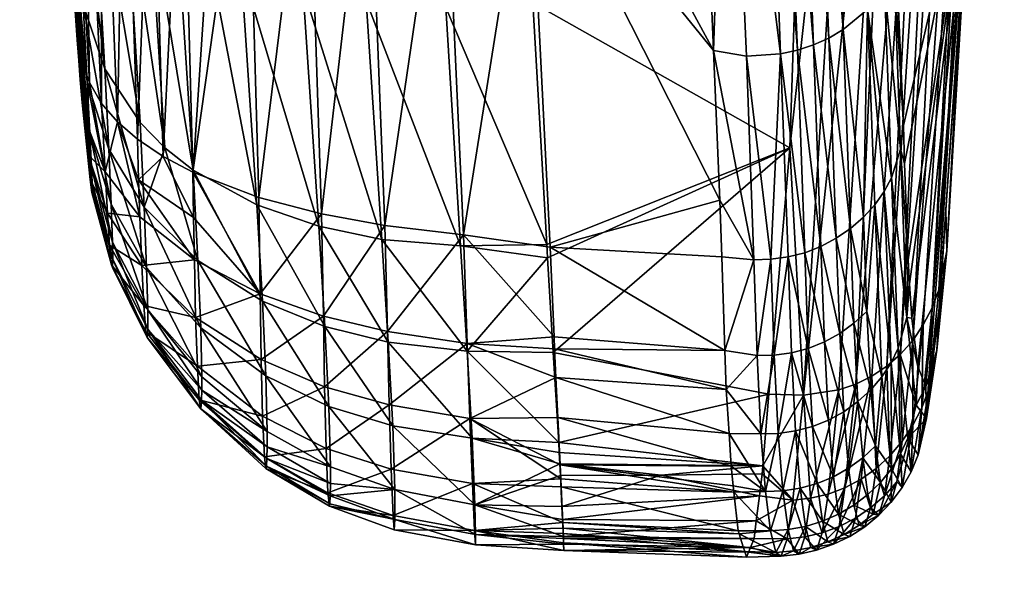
# Model space of a CAD drawing. Extents: x -0.023 to 0.08, y -0.163 to 0.042.
# Tile 21 of 41: x 0.072 to 0.08, y -0.052 to -0.047. Entities that reach past the tile are written whole.
import ezdxf

# ---------------------------------------------------------------- set-up
doc = ezdxf.new("R2010")
doc.units = 0
doc.layers.add('mesh', color=7, linetype='CONTINUOUS')

msp = doc.modelspace()

# ---------------------------------------------------------------- meshes
at = {"layer": 'mesh'}
mesh = msp.add_polyface(dxfattribs=at)
corners = [(0.072859, -0.0498906, 0.1241929), (0.0725632, -0.0492921, 0.1241322), (0.0728476, -0.0498395, 0.125016), (0.0728303, -0.0496159, 0.1259673), (0.0732888, -0.0501365, 0.1262733), (0.008061, -0.03, 0.247261), (0.008061, -0.1136688, 0.247261), (0.0057, -0.03, 0.2490727), (0.0098727, -0.1136688, 0.2449), (0.0098727, -0.03, 0.2449), (0.0110116, -0.1136688, 0.2421505), (0.0110116, -0.03, 0.2421505), (0.0114, -0.1136688, 0.2392), (0.0114, -0.03, 0.2392), (0.0110116, -0.1136688, 0.2362495), (0.0110116, -0.03, 0.2362495), (0.0098727, -0.1136688, 0.2335), (0.0098727, -0.03, 0.2335), (0.008061, -0.1136688, 0.231139), (0.008061, -0.03, 0.231139), (0.0057, -0.1136688, 0.2293273), (0.0057, -0.03, 0.2293273), (0.008061, -0.1174785, 0.2308057), (0.0057, -0.1171639, 0.2290215), (0.0098727, -0.1178884, 0.2331308), (0.0110116, -0.1183659, 0.2358385), (0.0114, -0.1188782, 0.2387442), (0.0110116, -0.1193906, 0.2416499), (0.0098727, -0.119868, 0.2443576), (0.008061, -0.120278, 0.2466828), (0.0057, -0.1136688, 0.2490727), (0.0057, -0.1205926, 0.2484669), (0.008061, -0.1211724, 0.2298159), (0.0057, -0.1205527, 0.2281135)]
mesh.append_faces([[corners[k] for k in face] for face in [(0, 1, 2, 2), (3, 4, 2, 2), (5, 6, 7, 7), (5, 8, 6, 6), (9, 8, 5, 5), (9, 10, 8, 8), (11, 10, 9, 9), (11, 12, 10, 10), (13, 12, 11, 11), (13, 14, 12, 12), (15, 14, 13, 13), (15, 16, 14, 14), (17, 16, 15, 15), (17, 18, 16, 16), (19, 18, 17, 17), (19, 20, 18, 18), (21, 20, 19, 19), (22, 18, 23, 23), (22, 16, 18, 18), (24, 16, 22, 22), (24, 14, 16, 16), (25, 14, 24, 24), (25, 12, 14, 14), (26, 12, 25, 25), (26, 10, 12, 12), (27, 10, 26, 26), (27, 8, 10, 10), (28, 8, 27, 27), (28, 6, 8, 8), (29, 6, 28, 28), (29, 30, 6, 6), (31, 30, 29, 29), (22, 32, 24, 24), (23, 33, 22, 22)]])
mesh = msp.add_polyface(dxfattribs=at)
corners = [(0.0799199, -0.0455267, 0.1162636), (0.0792639, -0.0464103, 0.1304955), (0.0791287, -0.0431746, 0.1326163), (0.0801978, -0.0387279, 0.1044526), (0.079862, -0.046389, 0.1157641), (0.0800968, -0.0429485, 0.1086376), (0.0783617, -0.048266, 0.1161067), (0.0789269, -0.0431545, 0.1055807), (0.0785338, -0.0431103, 0.10552), (0.0782711, -0.0438061, 0.1336393), (0.0784263, -0.0474305, 0.1313626), (0.0781483, -0.043828, 0.1336666), (0.078421, -0.0437794, 0.1336059), (0.0785648, -0.0473851, 0.1313344), (0.0785409, -0.0437403, 0.1335485), (0.0786963, -0.0473255, 0.1312918), (0.0786646, -0.0437, 0.1334892), (0.0788186, -0.0472534, 0.1312365), (0.080121, -0.0421801, 0.1061854), (0.080061, -0.0425087, 0.1060431), (0.0797044, -0.0491481, 0.1207398), (0.0800092, -0.042651, 0.1059791), (0.0796372, -0.0494817, 0.1207194), (0.0785993, -0.0411486, 0.101492), (0.0784631, -0.0399661, 0.135418), (0.0783381, -0.0399875, 0.1355049), (0.078063, -0.0400174, 0.1356233), (0.0779176, -0.040025, 0.1356522), (0.0761605, -0.047024, 0.1136118), (0.0758176, -0.0411469, 0.1015843), (0.0760731, -0.0444178, 0.1329167), (0.0760387, -0.0437332, 0.1333172), (0.0775581, -0.0438301, 0.1336187), (0.0760175, -0.0433262, 0.1335487), (0.0758425, -0.0398533, 0.1352561), (0.0753147, -0.0436616, 0.1331293), (0.0754153, -0.0470644, 0.1136852), (0.0790269, -0.0470799, 0.1310963), (0.0788581, -0.0436001, 0.1333325), (0.0789541, -0.0435218, 0.1332047), (0.0778288, -0.0438413, 0.1336617), (0.0777092, -0.0474315, 0.131268), (0.0790975, -0.0433104, 0.1328496), (0.0795788, -0.049638, 0.1207077), (0.079943, -0.0427715, 0.1059228), (0.0791734, -0.0468807, 0.1309302), (0.0794136, -0.0499158, 0.1206822), (0.0797688, -0.042942, 0.1058335), (0.0789951, -0.0407076, 0.1339436), (0.0773347, -0.0399901, 0.135548), (0.0786766, -0.0399153, 0.1352026), (0.0745356, -0.0435828, 0.1329243)]
mesh.append_faces([[corners[k] for k in face] for face in [(0, 1, 2, 2), (3, 4, 0, 0), (3, 5, 4, 4), (6, 7, 8, 8), (9, 10, 11, 11), (12, 13, 9, 9), (14, 15, 12, 12), (16, 17, 14, 14), (18, 4, 5, 5), (19, 20, 18, 18), (21, 22, 19, 19), (7, 23, 8, 8), (14, 24, 16, 16), (12, 25, 14, 14), (9, 26, 12, 12), (11, 27, 9, 9), (28, 8, 29, 29), (30, 31, 32, 32), (32, 31, 33, 33), (34, 32, 33, 33), (31, 30, 35, 35), (36, 28, 29, 29), (35, 33, 31, 31), (37, 38, 39, 39), (40, 41, 32, 32), (1, 42, 2, 2), (43, 21, 44, 44), (45, 39, 42, 42), (46, 44, 47, 47), (42, 48, 2, 2), (49, 40, 32, 32), (50, 39, 38, 38), (24, 38, 16, 16), (51, 34, 35, 35)]])
mesh = msp.add_polyface(dxfattribs=at)
corners = [(0.0722978, -0.0475247, 0.127014), (0.0722418, -0.0470931, 0.1263239), (0.072231, -0.0469426, 0.1264637), (0.0721937, -0.0449668, 0.1159348), (0.0721118, -0.0443139, 0.1165442), (0.072165, -0.0452661, 0.1184532), (0.0723328, -0.0480366, 0.1264327), (0.0722596, -0.047341, 0.1260937), (0.0722733, -0.0475194, 0.125827), (0.0720521, -0.0439762, 0.1284242), (0.0721072, -0.0443507, 0.129288), (0.0722027, -0.0465308, 0.1267662), (0.0721913, -0.0444919, 0.1296351), (0.0723648, -0.047708, 0.1273129), (0.0723688, -0.0481374, 0.1224876), (0.0722644, -0.0470273, 0.1219837), (0.0722872, -0.0474311, 0.1227932), (0.0723106, -0.0470396, 0.1201193), (0.0722285, -0.0463917, 0.1207094), (0.0723179, -0.0446244, 0.1299672), (0.0720437, -0.0424231, 0.1306899), (0.0723462, -0.0477007, 0.1215221), (0.0722858, -0.0476826, 0.125583), (0.0723061, -0.0478516, 0.1242996), (0.0723012, -0.0476792, 0.1232905), (0.0723045, -0.0478925, 0.1249458), (0.0723028, -0.0478786, 0.1250546), (0.0722076, -0.0426335, 0.13107), (0.0724752, -0.0447389, 0.1302606), (0.0719331, -0.0419541, 0.1298647)]
mesh.append_faces([[corners[k] for k in face] for face in [(0, 1, 2, 2), (3, 4, 5, 5), (6, 1, 0, 0), (6, 7, 1, 1), (8, 7, 6, 6), (0, 9, 10, 10), (0, 11, 9, 9), (2, 11, 0, 0), (12, 0, 10, 10), (13, 0, 12, 12), (14, 15, 16, 16), (17, 5, 18, 18), (17, 3, 5, 5), (19, 12, 20, 20), (19, 13, 12, 12), (21, 18, 15, 15), (21, 17, 18, 18), (6, 22, 8, 8), (18, 5, 23, 23), (23, 15, 18, 18), (23, 16, 15, 15), (24, 16, 23, 23), (5, 25, 23, 23), (5, 26, 25, 25), (22, 26, 5, 5), (5, 8, 22, 22), (5, 7, 8, 8), (1, 7, 5, 5), (5, 2, 1, 1), (5, 11, 2, 2), (9, 11, 5, 5), (20, 27, 19, 19), (28, 19, 27, 27), (5, 29, 9, 9)]])
mesh = msp.add_polyface(dxfattribs=at)
corners = [(0.0799199, -0.0455267, 0.1162636), (0.0793335, -0.0480761, 0.1294037), (0.0792639, -0.0464103, 0.1304955), (0.0793437, -0.0484016, 0.1291629), (0.0793737, -0.0492261, 0.128426), (0.0793869, -0.0494322, 0.1281153), (0.0794565, -0.0501411, 0.1265131), (0.0794058, -0.0497268, 0.1276713), (0.0795261, -0.0503102, 0.1249368), (0.079862, -0.046389, 0.1157641), (0.0796975, -0.0487998, 0.1207578), (0.0797044, -0.0491481, 0.1207398), (0.0789255, -0.0502903, 0.1206173), (0.0795368, -0.0430505, 0.1057542), (0.0792498, -0.0431274, 0.1056663), (0.0790633, -0.0502216, 0.120636), (0.0791918, -0.0501357, 0.1206529), (0.0792508, -0.0466679, 0.1307481), (0.0793086, -0.0482791, 0.1295926), (0.080121, -0.0421801, 0.1061854), (0.080061, -0.0425087, 0.1060431), (0.0796372, -0.0494817, 0.1207194), (0.0795788, -0.049638, 0.1207077), (0.0800092, -0.042651, 0.1059791), (0.0796602, -0.0430012, 0.1057943), (0.0793091, -0.0500335, 0.1206682), (0.0797688, -0.042942, 0.1058335), (0.0794136, -0.0499158, 0.1206822), (0.0791734, -0.0468807, 0.1309302), (0.0792328, -0.0485238, 0.1297441), (0.079638, -0.0496704, 0.122561), (0.0790975, -0.0433104, 0.1328496), (0.0790269, -0.0470799, 0.1310963), (0.0789541, -0.0435218, 0.1332047), (0.0791689, -0.0486417, 0.129816), (0.079088, -0.0487544, 0.1298844), (0.079504, -0.0497835, 0.1206953), (0.079943, -0.0427715, 0.1059228), (0.0789914, -0.0488604, 0.1299482), (0.0788186, -0.0472534, 0.1312365), (0.0788581, -0.0436001, 0.1333325)]
mesh.append_faces([[corners[k] for k in face] for face in [(0, 1, 2, 2), (0, 3, 1, 1), (4, 3, 0, 0), (0, 5, 4, 4), (6, 7, 0, 0), (8, 6, 0, 0), (0, 9, 10, 10), (11, 10, 9, 9), (12, 13, 14, 14), (15, 16, 13, 13), (1, 17, 2, 2), (1, 18, 17, 17), (3, 18, 1, 1), (19, 11, 9, 9), (20, 21, 11, 11), (22, 21, 23, 23), (16, 24, 13, 13), (16, 25, 24, 24), (26, 25, 27, 27), (26, 24, 25, 25), (18, 28, 17, 17), (18, 29, 28, 28), (0, 10, 30, 30), (2, 17, 31, 31), (28, 32, 33, 33), (29, 32, 28, 28), (29, 34, 32, 32), (34, 35, 32, 32), (27, 36, 37, 37), (17, 28, 31, 31), (38, 32, 35, 35), (39, 32, 38, 38), (39, 40, 32, 32), (37, 36, 22, 22)]])
mesh = msp.add_polyface(dxfattribs=at)
corners = [(0.0799199, -0.0455267, 0.1162636), (0.0794058, -0.0497268, 0.1276713), (0.0793869, -0.0494322, 0.1281153), (0.0789255, -0.0502903, 0.1206173), (0.0792498, -0.0431274, 0.1056663), (0.0787805, -0.0503405, 0.1205973), (0.0790633, -0.0502216, 0.120636), (0.0795368, -0.0430505, 0.1057542), (0.0793737, -0.0492261, 0.128426), (0.0793641, -0.049721, 0.1282439), (0.0793086, -0.0482791, 0.1295926), (0.0794565, -0.0501411, 0.1265131), (0.0793437, -0.0484016, 0.1291629), (0.0795511, -0.0503344, 0.1225505), (0.0796372, -0.0494817, 0.1207194), (0.0795788, -0.049638, 0.1207077), (0.0797044, -0.0491481, 0.1207398), (0.0796201, -0.0500001, 0.122545), (0.0796975, -0.0487998, 0.1207578), (0.0792904, -0.0499832, 0.128352), (0.0791689, -0.0486417, 0.129816), (0.0792328, -0.0485238, 0.1297441), (0.0792279, -0.0501085, 0.1284015), (0.0790196, -0.0496682, 0.1292858), (0.0790536, -0.0503386, 0.1284882), (0.0789099, -0.0497687, 0.1293333), (0.0786279, -0.0491118, 0.1300895), (0.0787885, -0.0498566, 0.1293726), (0.0786574, -0.0499292, 0.129402), (0.0787592, -0.0490417, 0.1300532), (0.0788811, -0.0489571, 0.1300053), (0.0789914, -0.0488604, 0.1299482), (0.0788186, -0.0472534, 0.1312365), (0.0786963, -0.0473255, 0.1312918), (0.0785648, -0.0473851, 0.1313344), (0.079088, -0.0487544, 0.1298844), (0.0791486, -0.0502276, 0.1284472), (0.0784778, -0.0503855, 0.1205547), (0.0795508, -0.0502351, 0.1243945), (0.079638, -0.0496704, 0.122561), (0.0795261, -0.0503102, 0.1249368), (0.0795785, -0.0501513, 0.1237899)]
mesh.append_faces([[corners[k] for k in face] for face in [(0, 1, 2, 2), (3, 4, 5, 5), (6, 7, 3, 3), (8, 2, 9, 9), (10, 8, 9, 9), (9, 1, 11, 11), (2, 1, 9, 9), (12, 8, 10, 10), (13, 14, 15, 15), (13, 16, 14, 14), (17, 16, 13, 13), (17, 18, 16, 16), (19, 20, 21, 21), (19, 22, 20, 20), (23, 24, 25, 25), (26, 27, 28, 28), (29, 27, 26, 26), (29, 25, 27, 27), (30, 25, 29, 29), (30, 23, 25, 25), (31, 23, 30, 30), (30, 32, 31, 31), (29, 33, 30, 30), (26, 34, 29, 29), (22, 35, 20, 20), (22, 36, 35, 35), (4, 37, 5, 5), (9, 21, 10, 10), (9, 19, 21, 21), (23, 35, 36, 36), (31, 35, 23, 23), (38, 0, 39, 39), (40, 0, 38, 38), (17, 41, 39, 39), (39, 18, 17, 17)]])
mesh = msp.add_polyface(dxfattribs=at)
corners = [(0.0783617, -0.048266, 0.1161067), (0.0784778, -0.0503855, 0.1205547), (0.0789269, -0.0431545, 0.1055807), (0.0780524, -0.0492261, 0.1301064), (0.0777092, -0.0474315, 0.131268), (0.0779908, -0.0474818, 0.1313646), (0.077763, -0.0487141, 0.1304308), (0.0781995, -0.0492211, 0.1301194), (0.078283, -0.0474613, 0.1313764), (0.0781483, -0.043828, 0.1336666), (0.0784263, -0.0474305, 0.1313626), (0.0782711, -0.0438061, 0.1336393), (0.0785648, -0.0473851, 0.1313344), (0.078421, -0.0437794, 0.1336059), (0.0786963, -0.0473255, 0.1312918), (0.0785409, -0.0437403, 0.1335485), (0.0788186, -0.0472534, 0.1312365), (0.0788811, -0.0489571, 0.1300053), (0.0787592, -0.0490417, 0.1300532), (0.0786279, -0.0491118, 0.1300895), (0.0784893, -0.0491651, 0.1301124), (0.0783459, -0.0492014, 0.1301221), (0.0792498, -0.0431274, 0.1056663), (0.0761605, -0.047024, 0.1136118), (0.0785338, -0.0431103, 0.10552), (0.0762814, -0.0490955, 0.117851), (0.0760731, -0.0444178, 0.1329167), (0.0775581, -0.0438301, 0.1336187), (0.0761264, -0.0454812, 0.1322046), (0.0763085, -0.0491165, 0.1297703), (0.0755674, -0.0490111, 0.1296528), (0.0754038, -0.0454371, 0.1321063), (0.0753147, -0.0436616, 0.1331293), (0.0755429, -0.0491065, 0.1179391), (0.0754153, -0.0470644, 0.1136852), (0.0747346, -0.0470061, 0.1138176), (0.0748945, -0.0489309, 0.1294676), (0.0747536, -0.0453574, 0.1319228), (0.0778288, -0.0438413, 0.1336617), (0.0786646, -0.0437, 0.1334892), (0.0788581, -0.0436001, 0.1333325)]
mesh.append_faces([[corners[k] for k in face] for face in [(0, 1, 2, 2), (3, 4, 5, 5), (3, 6, 4, 4), (7, 5, 8, 8), (7, 3, 5, 5), (9, 10, 8, 8), (11, 12, 10, 10), (13, 14, 12, 12), (15, 16, 14, 14), (17, 14, 16, 16), (18, 12, 14, 14), (19, 10, 12, 12), (20, 8, 10, 10), (21, 7, 8, 8), (22, 2, 1, 1), (23, 0, 24, 24), (25, 0, 23, 23), (4, 26, 27, 27), (4, 28, 26, 26), (6, 28, 4, 4), (6, 29, 28, 28), (30, 31, 28, 28), (32, 28, 31, 31), (32, 26, 28, 28), (28, 29, 30, 30), (33, 25, 34, 34), (25, 23, 34, 34), (35, 33, 34, 34), (36, 31, 30, 30), (37, 32, 31, 31), (38, 5, 4, 4), (38, 8, 5, 5), (9, 8, 38, 38), (39, 40, 16, 16)]])
mesh = msp.add_polyface(dxfattribs=at)
corners = [(0.0723648, -0.047708, 0.1273129), (0.0723328, -0.0480366, 0.1264327), (0.0722978, -0.0475247, 0.127014), (0.0724752, -0.0447389, 0.1302606), (0.0724689, -0.0478854, 0.1276051), (0.0723179, -0.0446244, 0.1299672), (0.0726046, -0.0480445, 0.1278704), (0.0723688, -0.0481374, 0.1224876), (0.0723462, -0.0477007, 0.1215221), (0.0722644, -0.0470273, 0.1219837), (0.0724967, -0.0475886, 0.1196098), (0.0721937, -0.0449668, 0.1159348), (0.0723106, -0.0470396, 0.1201193), (0.072377, -0.0455203, 0.1154084), (0.0727983, -0.04805, 0.1191677), (0.0726728, -0.0459865, 0.1149511), (0.0728993, -0.0449432, 0.1308013), (0.0727756, -0.0481935, 0.1281223), (0.0726647, -0.0448428, 0.1305325), (0.0729966, -0.0483419, 0.1283767), (0.0731585, -0.0450321, 0.1310433), (0.07325, -0.0484753, 0.1286095), (0.0732523, -0.0484575, 0.1187599), (0.072881, -0.046206, 0.1147296), (0.0730101, -0.0482668, 0.1189534), (0.0731198, -0.0463994, 0.1145297), (0.0733789, -0.0465629, 0.1143558), (0.0736614, -0.0467027, 0.1142016), (0.073798, -0.0487555, 0.118442), (0.0725312, -0.0482775, 0.1211232), (0.0738289, -0.0434231, 0.1325847), (0.0742341, -0.0452774, 0.1317169), (0.0737158, -0.0451769, 0.1314432), (0.0743276, -0.0489383, 0.1182267), (0.0741911, -0.0468902, 0.1139796), (0.0738149, -0.0486916, 0.1289987), (0.0747536, -0.0453574, 0.1319228), (0.0743528, -0.0488323, 0.1292659), (0.0748681, -0.0490505, 0.1180692), (0.0747346, -0.0470061, 0.1138176), (0.0754038, -0.0454371, 0.1321063), (0.0748945, -0.0489309, 0.1294676), (0.0723061, -0.0478516, 0.1242996), (0.0723079, -0.0478107, 0.1236534), (0.0723012, -0.0476792, 0.1232905), (0.0745356, -0.0435828, 0.1329243)]
mesh.append_faces([[corners[k] for k in face] for face in [(0, 1, 2, 2), (3, 4, 5, 5), (6, 4, 3, 3), (7, 8, 9, 9), (10, 11, 12, 12), (10, 13, 11, 11), (14, 13, 10, 10), (14, 15, 13, 13), (16, 17, 18, 18), (16, 19, 17, 17), (20, 19, 16, 16), (20, 21, 19, 19), (18, 6, 3, 3), (17, 6, 18, 18), (4, 0, 5, 5), (22, 23, 24, 24), (22, 25, 23, 23), (26, 25, 22, 22), (27, 26, 28, 28), (29, 12, 8, 8), (29, 10, 12, 12), (24, 15, 14, 14), (23, 15, 24, 24), (30, 31, 32, 32), (27, 33, 34, 34), (28, 33, 27, 27), (31, 35, 32, 32), (36, 37, 31, 31), (21, 32, 35, 35), (20, 32, 21, 21), (34, 38, 39, 39), (36, 40, 41, 41), (42, 43, 44, 44), (45, 36, 31, 31)]])
mesh = msp.add_polyface(dxfattribs=at)
corners = [(0.0723889, -0.0485672, 0.1235955), (0.0723079, -0.0478107, 0.1236534), (0.0723116, -0.0478828, 0.1238523), (0.0723116, -0.0478992, 0.1240018), (0.0723726, -0.0485384, 0.1253226), (0.0722858, -0.0476826, 0.125583), (0.0723545, -0.048326, 0.1259232), (0.0723028, -0.0478786, 0.1250546), (0.0724984, -0.0484726, 0.1269565), (0.0723328, -0.0480366, 0.1264327), (0.0723648, -0.047708, 0.1273129), (0.0723045, -0.0478925, 0.1249458), (0.0723119, -0.0479521, 0.1244824), (0.0723854, -0.0486488, 0.1246427), (0.0723899, -0.0486435, 0.1240685), (0.0723832, -0.0484292, 0.1231634), (0.0722872, -0.0474311, 0.1227932), (0.0723012, -0.0476792, 0.1232905), (0.0723688, -0.0481374, 0.1224876), (0.0725514, -0.04875, 0.1222228), (0.0723462, -0.0477007, 0.1215221), (0.0725312, -0.0482775, 0.1211232), (0.0727756, -0.0481935, 0.1281223), (0.0727862, -0.0485419, 0.1277907), (0.0726046, -0.0480445, 0.1278704), (0.0729966, -0.0483419, 0.1283767), (0.0724689, -0.0478854, 0.1276051), (0.0727965, -0.0488571, 0.1274253), (0.073798, -0.0487555, 0.118442), (0.0733789, -0.0465629, 0.1143558), (0.0732523, -0.0484575, 0.1187599), (0.0728343, -0.0487738, 0.1207753), (0.0724967, -0.0475886, 0.1196098), (0.0727983, -0.04805, 0.1191677), (0.0742341, -0.0452774, 0.1317169), (0.0743528, -0.0488323, 0.1292659), (0.0738149, -0.0486916, 0.1289987), (0.0747536, -0.0453574, 0.1319228), (0.0748945, -0.0489309, 0.1294676), (0.0743276, -0.0489383, 0.1182267), (0.0748681, -0.0490505, 0.1180692), (0.0741911, -0.0468902, 0.1139796), (0.0755429, -0.0491065, 0.1179391), (0.0747346, -0.0470061, 0.1138176), (0.0723061, -0.0478516, 0.1242996)]
mesh.append_faces([[corners[k] for k in face] for face in [(0, 1, 2, 2), (3, 0, 2, 2), (4, 5, 6, 6), (7, 5, 4, 4), (8, 9, 10, 10), (4, 11, 7, 7), (4, 12, 11, 11), (13, 12, 4, 4), (13, 3, 12, 12), (14, 0, 3, 3), (15, 16, 17, 17), (15, 18, 16, 16), (19, 20, 18, 18), (19, 21, 20, 20), (22, 23, 24, 24), (25, 23, 22, 22), (26, 8, 10, 10), (24, 8, 26, 26), (23, 27, 24, 24), (0, 17, 1, 1), (0, 15, 17, 17), (28, 29, 30, 30), (31, 32, 21, 21), (31, 33, 32, 32), (34, 35, 36, 36), (37, 38, 35, 35), (9, 6, 5, 5), (8, 6, 9, 9), (39, 40, 41, 41), (40, 42, 43, 43), (44, 2, 1, 1), (3, 2, 44, 44), (44, 12, 3, 3), (44, 11, 12, 12)]])
mesh = msp.add_polyface(dxfattribs=at)
corners = [(0.0781821, -0.0503767, 0.1205138), (0.0784778, -0.0503855, 0.1205547), (0.0783617, -0.048266, 0.1161067), (0.0781299, -0.0509906, 0.1217959), (0.0780804, -0.0500462, 0.1294102), (0.0780524, -0.0492261, 0.1301064), (0.0781995, -0.0492211, 0.1301194), (0.0783752, -0.0500216, 0.1294267), (0.0785545, -0.0506546, 0.1285854), (0.0784102, -0.0506923, 0.1285891), (0.0785189, -0.0499843, 0.1294199), (0.0786932, -0.0505992, 0.1285731), (0.0786574, -0.0499292, 0.129402), (0.0782283, -0.0500415, 0.1294229), (0.0782625, -0.0507127, 0.1285848), (0.0783459, -0.0492014, 0.1301221), (0.0784893, -0.0491651, 0.1301124), (0.0786279, -0.0491118, 0.1300895), (0.0784263, -0.0474305, 0.1313626), (0.078283, -0.0474613, 0.1313764), (0.0781134, -0.0507177, 0.1285733), (0.0778176, -0.0503375, 0.1290292), (0.0763365, -0.0500202, 0.1197828), (0.076288, -0.0492082, 0.1180817), (0.0763826, -0.0507907, 0.121397), (0.0762814, -0.0490955, 0.117851), (0.076359, -0.0502328, 0.1287587), (0.0763479, -0.0499878, 0.1289808), (0.0778061, -0.0500033, 0.1293349), (0.0777783, -0.0492005, 0.1300695), (0.077763, -0.0487141, 0.1304308), (0.0763085, -0.0491165, 0.1297703), (0.0763433, -0.0498857, 0.1290733), (0.0778415, -0.0507151, 0.1284549), (0.0763751, -0.0505767, 0.1282284)]
mesh.append_faces([[corners[k] for k in face] for face in [(0, 1, 2, 2), (0, 3, 1, 1), (4, 5, 6, 6), (7, 8, 9, 9), (10, 8, 7, 7), (10, 11, 8, 8), (12, 11, 10, 10), (13, 7, 14, 14), (15, 7, 13, 13), (15, 10, 7, 7), (16, 10, 15, 15), (16, 12, 10, 10), (17, 12, 16, 16), (16, 18, 17, 17), (15, 19, 16, 16), (13, 6, 15, 15), (13, 4, 6, 6), (20, 4, 13, 13), (20, 21, 4, 4), (22, 2, 23, 23), (22, 0, 2, 2), (24, 0, 22, 22), (25, 23, 2, 2), (21, 26, 27, 27), (4, 21, 28, 28), (5, 29, 30, 30), (28, 29, 5, 5), (4, 28, 5, 5), (31, 29, 28, 28), (28, 32, 31, 31), (28, 27, 32, 32), (21, 27, 28, 28), (33, 26, 21, 21), (33, 34, 26, 26), (29, 31, 30, 30)]])
mesh = msp.add_polyface(dxfattribs=at)
corners = [(0.0725381, -0.0491011, 0.1256585), (0.0725188, -0.0488251, 0.1263697), (0.0728127, -0.0492747, 0.1267749), (0.0723726, -0.0485384, 0.1253226), (0.0723545, -0.048326, 0.1259232), (0.0723854, -0.0486488, 0.1246427), (0.0725545, -0.0492679, 0.1248359), (0.0723899, -0.0486435, 0.1240685), (0.0725632, -0.0492921, 0.1241322), (0.0728303, -0.0496159, 0.1259673), (0.0728476, -0.0498395, 0.125016), (0.0723116, -0.0478992, 0.1240018), (0.0723889, -0.0485672, 0.1235955), (0.0725658, -0.0492222, 0.1235514), (0.072859, -0.0498906, 0.1241929), (0.0728646, -0.0498211, 0.1235124), (0.072563, -0.0490733, 0.1230252), (0.0723688, -0.0481374, 0.1224876), (0.0723832, -0.0484292, 0.1231634), (0.0725514, -0.04875, 0.1222228), (0.0728643, -0.0496535, 0.1229012), (0.0728544, -0.0492908, 0.1219894), (0.0725312, -0.0482775, 0.1211232), (0.0728343, -0.0487738, 0.1207753), (0.0729966, -0.0483419, 0.1283767), (0.0732569, -0.0488635, 0.1282644), (0.0727862, -0.0485419, 0.1277907), (0.0726046, -0.0480445, 0.1278704), (0.0727965, -0.0488571, 0.1274253), (0.0724984, -0.0484726, 0.1269565), (0.0732633, -0.0492252, 0.1278785), (0.0730101, -0.0482668, 0.1189534), (0.0727983, -0.04805, 0.1191677), (0.0732744, -0.0497187, 0.1271724)]
mesh.append_faces([[corners[k] for k in face] for face in [(0, 1, 2, 2), (3, 4, 1, 1), (0, 3, 1, 1), (0, 5, 3, 3), (6, 5, 0, 0), (6, 7, 5, 5), (8, 7, 6, 6), (9, 0, 2, 2), (9, 6, 0, 0), (10, 6, 9, 9), (10, 8, 6, 6), (7, 11, 5, 5), (8, 12, 7, 7), (8, 13, 12, 12), (14, 13, 8, 8), (14, 15, 13, 13), (16, 17, 18, 18), (16, 19, 17, 17), (20, 19, 16, 16), (20, 21, 19, 19), (21, 22, 19, 19), (21, 23, 22, 22), (24, 25, 26, 26), (27, 28, 29, 29), (26, 30, 28, 28), (13, 18, 12, 12), (13, 16, 18, 18), (15, 16, 13, 13), (15, 20, 16, 16), (31, 32, 23, 23), (2, 33, 9, 9), (29, 1, 4, 4), (28, 1, 29, 29), (28, 2, 1, 1), (30, 2, 28, 28)]])
mesh = msp.add_polyface(dxfattribs=at)
corners = [(0.0733277, -0.0502282, 0.1227748), (0.0728544, -0.0492908, 0.1219894), (0.0728643, -0.0496535, 0.1229012), (0.07325, -0.0484753, 0.1286095), (0.0732569, -0.0488635, 0.1282644), (0.0729966, -0.0483419, 0.1283767), (0.0733177, -0.0498097, 0.1217643), (0.0728343, -0.0487738, 0.1207753), (0.0732937, -0.0492306, 0.1204499), (0.0730101, -0.0482668, 0.1189534), (0.0732523, -0.0484575, 0.1187599), (0.0732633, -0.0492252, 0.1278785), (0.0727862, -0.0485419, 0.1277907), (0.0738259, -0.0495186, 0.1282466), (0.0733277, -0.0503422, 0.123115), (0.0728646, -0.0498211, 0.1235124), (0.0738757, -0.0502209, 0.1215868), (0.0738458, -0.0495787, 0.120195), (0.073798, -0.0487555, 0.118442), (0.0738346, -0.0500803, 0.1274987), (0.0732888, -0.0501365, 0.1262733), (0.0732744, -0.0497187, 0.1271724), (0.0743796, -0.0497959, 0.1200277), (0.0743276, -0.0489383, 0.1182267), (0.0744145, -0.0504817, 0.1214785), (0.072859, -0.0498906, 0.1241929), (0.0733178, -0.0505039, 0.1242509), (0.0728476, -0.0498395, 0.125016), (0.0733051, -0.0504253, 0.1251949), (0.0728303, -0.0496159, 0.1259673), (0.0743528, -0.0488323, 0.1292659), (0.0743676, -0.0497097, 0.1284988), (0.0738149, -0.0486916, 0.1289987), (0.0728127, -0.0492747, 0.1267749), (0.0743779, -0.0503143, 0.1277234), (0.0749167, -0.0498406, 0.1286874), (0.0749224, -0.0499317, 0.1199128)]
mesh.append_faces([[corners[k] for k in face] for face in [(0, 1, 2, 2), (3, 4, 5, 5), (6, 1, 0, 0), (6, 7, 1, 1), (8, 7, 6, 6), (8, 9, 7, 7), (10, 9, 8, 8), (4, 11, 12, 12), (4, 13, 11, 11), (3, 13, 4, 4), (14, 2, 15, 15), (14, 0, 2, 2), (16, 8, 6, 6), (17, 8, 16, 16), (17, 10, 8, 8), (18, 10, 17, 17), (19, 20, 21, 21), (18, 22, 23, 23), (17, 22, 18, 18), (17, 24, 22, 22), (16, 24, 17, 17), (25, 26, 15, 15), (27, 28, 25, 25), (29, 21, 20, 20), (13, 30, 31, 31), (13, 32, 30, 30), (3, 32, 13, 13), (11, 21, 33, 33), (13, 21, 11, 11), (13, 19, 21, 21), (31, 19, 13, 13), (31, 34, 19, 19), (35, 34, 31, 31), (22, 36, 23, 23)]])
mesh = msp.add_polyface(dxfattribs=at)
corners = [(0.0755674, -0.0490111, 0.1296528), (0.0763433, -0.0498857, 0.1290733), (0.0756002, -0.0499428, 0.1288599), (0.0763085, -0.0491165, 0.1297703), (0.076359, -0.0502328, 0.1287587), (0.075622, -0.0505845, 0.1280496), (0.0763479, -0.0499878, 0.1289808), (0.0763941, -0.0509832, 0.1276014), (0.0763999, -0.051103, 0.1272688), (0.0756411, -0.0507535, 0.1213883), (0.0763826, -0.0507907, 0.121397), (0.0755982, -0.0500095, 0.1198281), (0.0755429, -0.0491065, 0.1179391), (0.076288, -0.0492082, 0.1180817), (0.0762814, -0.0490955, 0.117851), (0.0763365, -0.0500202, 0.1197828), (0.0749314, -0.0504695, 0.1278924), (0.0743915, -0.0508422, 0.1267045), (0.0743779, -0.0503143, 0.1277234), (0.0743676, -0.0497097, 0.1284988), (0.0748945, -0.0489309, 0.1294676), (0.0749167, -0.0498406, 0.1286874), (0.0743528, -0.0488323, 0.1292659), (0.0743276, -0.0489383, 0.1182267), (0.0749224, -0.0499317, 0.1199128), (0.0748681, -0.0490505, 0.1180692), (0.0743796, -0.0497959, 0.1200277), (0.0749613, -0.0506478, 0.1214162), (0.0744145, -0.0504817, 0.1214785), (0.07498, -0.051193, 0.1226082), (0.0744292, -0.0509983, 0.1226228), (0.0749482, -0.0510192, 0.1268415), (0.0756651, -0.0513238, 0.1226299), (0.0763751, -0.0505767, 0.1282284), (0.0763876, -0.050876, 0.121576), (0.0763931, -0.0509743, 0.1217823)]
mesh.append_faces([[corners[k] for k in face] for face in [(0, 1, 2, 2), (0, 3, 1, 1), (2, 4, 5, 5), (2, 6, 4, 4), (1, 6, 2, 2), (5, 7, 8, 8), (9, 10, 11, 11), (12, 13, 14, 14), (11, 13, 12, 12), (11, 15, 13, 13), (10, 15, 11, 11), (16, 17, 18, 18), (19, 20, 21, 21), (19, 22, 20, 20), (21, 16, 18, 18), (23, 24, 25, 25), (26, 27, 24, 24), (28, 27, 26, 26), (28, 29, 27, 27), (30, 29, 28, 28), (16, 31, 17, 17), (25, 11, 12, 12), (24, 11, 25, 25), (24, 9, 11, 11), (27, 9, 24, 24), (27, 32, 9, 9), (16, 5, 31, 31), (16, 2, 5, 5), (21, 2, 16, 16), (21, 0, 2, 2), (20, 0, 21, 21), (5, 4, 33, 33), (33, 7, 5, 5), (9, 34, 10, 10), (9, 35, 34, 34)]])
mesh = msp.add_polyface(dxfattribs=at)
corners = [(0.0791006, -0.051014, 0.1225292), (0.0791918, -0.0501357, 0.1206529), (0.0790633, -0.0502216, 0.120636), (0.0792187, -0.0509048, 0.1225377), (0.0794432, -0.0504706, 0.1264158), (0.0795261, -0.0503102, 0.1249368), (0.0795303, -0.0505867, 0.1244366), (0.0794565, -0.0501411, 0.1265131), (0.0793641, -0.049721, 0.1282439), (0.0793091, -0.0500335, 0.1206682), (0.0793243, -0.0507803, 0.1225441), (0.0794136, -0.0499158, 0.1206822), (0.0794157, -0.0506423, 0.1225483), (0.0793096, -0.050889, 0.1265218), (0.0792279, -0.0501085, 0.1284015), (0.0792904, -0.0499832, 0.128352), (0.0792315, -0.0510156, 0.1265506), (0.0789255, -0.0502903, 0.1206173), (0.0788334, -0.0511797, 0.122506), (0.0787805, -0.0503405, 0.1205973), (0.0786883, -0.0512338, 0.1224916), (0.0786574, -0.0499292, 0.129402), (0.0788239, -0.0505268, 0.1285522), (0.0786932, -0.0505992, 0.1285731), (0.0787885, -0.0498566, 0.1293726), (0.0789447, -0.0504391, 0.1285236), (0.0789099, -0.0497687, 0.1293333), (0.0790536, -0.0503386, 0.1284882), (0.0791486, -0.0502276, 0.1284472), (0.079504, -0.0497835, 0.1206953), (0.0794917, -0.0504929, 0.1225504), (0.0793711, -0.0507546, 0.1264894), (0.0790939, -0.0508198, 0.1275663), (0.0790196, -0.0496682, 0.1292858), (0.0796201, -0.0500001, 0.122545), (0.0795785, -0.0501513, 0.1237899), (0.0794596, -0.0508953, 0.1244778), (0.0795511, -0.0503344, 0.1225505), (0.0795788, -0.049638, 0.1207077), (0.079638, -0.0496704, 0.122561), (0.0795508, -0.0502351, 0.1243945)]
mesh.append_faces([[corners[k] for k in face] for face in [(0, 1, 2, 2), (0, 3, 1, 1), (4, 5, 6, 6), (4, 7, 5, 5), (8, 7, 4, 4), (3, 9, 1, 1), (3, 10, 9, 9), (11, 10, 12, 12), (11, 9, 10, 10), (13, 14, 15, 15), (13, 16, 14, 14), (17, 18, 2, 2), (19, 20, 17, 17), (21, 22, 23, 23), (24, 22, 21, 21), (24, 25, 22, 22), (26, 25, 24, 24), (26, 27, 25, 25), (16, 28, 14, 14), (12, 29, 11, 11), (12, 30, 29, 29), (4, 15, 8, 8), (4, 31, 15, 15), (27, 32, 25, 25), (27, 28, 32, 32), (33, 28, 27, 27), (34, 6, 35, 35), (34, 36, 6, 6), (37, 36, 34, 34), (38, 30, 37, 37), (38, 29, 30, 30), (39, 35, 40, 40), (6, 40, 35, 35), (6, 5, 40, 40)]])
mesh = msp.add_polyface(dxfattribs=at)
corners = [(0.0738846, -0.0509287, 0.1234359), (0.0744274, -0.0512482, 0.1234296), (0.0744293, -0.0511415, 0.1230163), (0.0733178, -0.0505039, 0.1242509), (0.0733051, -0.0504253, 0.1251949), (0.0738625, -0.0509129, 0.1253453), (0.0738472, -0.0505666, 0.126527), (0.0732888, -0.0501365, 0.1262733), (0.0743915, -0.0508422, 0.1267045), (0.0738875, -0.0506968, 0.1226745), (0.0733277, -0.0502282, 0.1227748), (0.0733277, -0.0503422, 0.123115), (0.0733177, -0.0498097, 0.1217643), (0.0738757, -0.0502209, 0.1215868), (0.0738346, -0.0500803, 0.1274987), (0.0743779, -0.0503143, 0.1277234), (0.0738804, -0.0509927, 0.123865), (0.0744236, -0.0513162, 0.1238852), (0.0738754, -0.0510141, 0.1243016), (0.0744292, -0.0509983, 0.1226228), (0.0744145, -0.0504817, 0.1214785), (0.0738871, -0.0508294, 0.1230462), (0.0733258, -0.0504276, 0.1234689), (0.0728646, -0.0498211, 0.1235124), (0.072859, -0.0498906, 0.1241929), (0.0728476, -0.0498395, 0.125016), (0.0744189, -0.0513377, 0.1243489), (0.0744068, -0.0512228, 0.1254561)]
mesh.append_faces([[corners[k] for k in face] for face in [(0, 1, 2, 2), (3, 4, 5, 5), (6, 4, 7, 7), (6, 5, 4, 4), (8, 5, 6, 6), (9, 10, 11, 11), (9, 12, 10, 10), (13, 12, 9, 9), (14, 6, 7, 7), (15, 6, 14, 14), (15, 8, 6, 6), (16, 1, 0, 0), (16, 17, 1, 1), (18, 17, 16, 16), (13, 19, 20, 20), (9, 19, 13, 13), (9, 21, 19, 19), (11, 21, 9, 9), (11, 22, 21, 21), (23, 22, 11, 11), (23, 3, 22, 22), (24, 4, 3, 3), (25, 7, 4, 4), (26, 18, 27, 27), (26, 17, 18, 18), (21, 2, 19, 19), (21, 0, 2, 2), (22, 0, 21, 21), (22, 16, 0, 0), (3, 16, 22, 22), (3, 18, 16, 16), (5, 18, 3, 3), (5, 27, 18, 18), (8, 27, 5, 5)]])
mesh = msp.add_polyface(dxfattribs=at)
corners = [(0.0792904, -0.0499832, 0.128352), (0.0793711, -0.0507546, 0.1264894), (0.0793096, -0.050889, 0.1265218), (0.0791709, -0.0512464, 0.1235097), (0.0792187, -0.0509048, 0.1225377), (0.0791006, -0.051014, 0.1225292), (0.0787346, -0.0510845, 0.1276296), (0.0786932, -0.0505992, 0.1285731), (0.0788239, -0.0505268, 0.1285522), (0.0788652, -0.0510106, 0.1276145), (0.0789447, -0.0504391, 0.1285236), (0.0787794, -0.0514056, 0.1266208), (0.0785957, -0.0511417, 0.127638), (0.0793992, -0.0510408, 0.124495), (0.0793221, -0.051177, 0.1245093), (0.0794157, -0.0506423, 0.1225483), (0.0793243, -0.0507803, 0.1225441), (0.0792769, -0.0511275, 0.1235086), (0.0792315, -0.0510156, 0.1265506), (0.0792296, -0.0513018, 0.1245205), (0.0791377, -0.0511323, 0.1265752), (0.0790633, -0.0502216, 0.120636), (0.0789715, -0.0511061, 0.1225186), (0.0788334, -0.0511797, 0.122506), (0.0789255, -0.0502903, 0.1206173), (0.0786883, -0.0512338, 0.1224916), (0.0790939, -0.0508198, 0.1275663), (0.0791486, -0.0502276, 0.1284472), (0.0789856, -0.0509218, 0.1275932), (0.0790299, -0.0512372, 0.1265953), (0.0789099, -0.0513288, 0.1266106), (0.0787805, -0.0503405, 0.1205973), (0.0785386, -0.0512681, 0.1224756), (0.0794917, -0.0504929, 0.1225504), (0.0794596, -0.0508953, 0.1244778), (0.0795303, -0.0505867, 0.1244366), (0.0794432, -0.0504706, 0.1264158), (0.0795511, -0.0503344, 0.1225505)]
mesh.append_faces([[corners[k] for k in face] for face in [(0, 1, 2, 2), (3, 4, 5, 5), (6, 7, 8, 8), (9, 8, 10, 10), (9, 6, 8, 8), (11, 6, 9, 9), (11, 12, 6, 6), (13, 2, 1, 1), (13, 14, 2, 2), (15, 14, 13, 13), (3, 16, 4, 4), (3, 17, 16, 16), (15, 17, 14, 14), (15, 16, 17, 17), (18, 19, 20, 20), (14, 18, 2, 2), (14, 19, 18, 18), (21, 22, 5, 5), (21, 23, 22, 22), (24, 25, 23, 23), (18, 26, 27, 27), (20, 26, 18, 18), (20, 28, 26, 26), (29, 28, 20, 20), (29, 30, 28, 28), (31, 32, 25, 25), (13, 33, 15, 15), (13, 34, 33, 33), (1, 34, 13, 13), (35, 1, 36, 36), (35, 34, 1, 1), (9, 28, 30, 30), (10, 28, 9, 9), (10, 26, 28, 28), (37, 33, 34, 34)]])
mesh = msp.add_polyface(dxfattribs=at)
corners = [(0.0781233, -0.0510594, 0.1219404), (0.0783864, -0.0512845, 0.1224583), (0.0781299, -0.0509906, 0.1217959), (0.0781005, -0.0512474, 0.1224367), (0.078152, -0.0512118, 0.1276248), (0.0778772, -0.0511612, 0.1275827), (0.0778591, -0.0509945, 0.12803), (0.0778831, -0.051215, 0.1274381), (0.0787346, -0.0510845, 0.1276296), (0.0785545, -0.0506546, 0.1285854), (0.0786932, -0.0505992, 0.1285731), (0.0785957, -0.0511417, 0.127638), (0.0784102, -0.0506923, 0.1285891), (0.0784509, -0.0511817, 0.1276398), (0.0783022, -0.0512045, 0.1276351), (0.0782625, -0.0507127, 0.1285848), (0.0783752, -0.0500216, 0.1294267), (0.0781134, -0.0507177, 0.1285733), (0.0782283, -0.0500415, 0.1294229), (0.0787805, -0.0503405, 0.1205973), (0.0784778, -0.0503855, 0.1205547), (0.0785386, -0.0512681, 0.1224756), (0.0763931, -0.0509743, 0.1217823), (0.0763983, -0.0510736, 0.1219901), (0.0772608, -0.0510704, 0.121963), (0.0763826, -0.0507907, 0.121397), (0.0781821, -0.0503767, 0.1205138), (0.0763941, -0.0509832, 0.1276014), (0.0763999, -0.051103, 0.1272688), (0.0764032, -0.0511699, 0.1270832), (0.0764104, -0.0513378, 0.1227022), (0.0778415, -0.0507151, 0.1284549), (0.0778176, -0.0503375, 0.1290292), (0.0763876, -0.050876, 0.121576), (0.0763751, -0.0505767, 0.1282284)]
mesh.append_faces([[corners[k] for k in face] for face in [(0, 1, 2, 2), (0, 3, 1, 1), (4, 5, 6, 6), (7, 5, 4, 4), (8, 9, 10, 10), (11, 9, 8, 8), (11, 12, 9, 9), (13, 12, 11, 11), (13, 14, 12, 12), (15, 14, 4, 4), (15, 12, 14, 14), (16, 12, 15, 15), (17, 15, 4, 4), (18, 15, 17, 17), (19, 20, 21, 21), (1, 20, 2, 2), (1, 21, 20, 20), (22, 23, 24, 24), (24, 0, 2, 2), (2, 22, 24, 24), (25, 2, 26, 26), (5, 27, 6, 6), (5, 7, 27, 27), (7, 28, 27, 27), (7, 29, 28, 28), (3, 0, 24, 24), (24, 23, 30, 30), (4, 6, 31, 31), (17, 4, 31, 31), (31, 32, 17, 17), (2, 33, 22, 22), (33, 2, 25, 25), (6, 34, 31, 31), (6, 27, 34, 34)]])
mesh = msp.add_polyface(dxfattribs=at)
corners = [(0.075622, -0.0505845, 0.1280496), (0.0763999, -0.051103, 0.1272688), (0.0756437, -0.0511425, 0.1269746), (0.076418, -0.0514763, 0.1262329), (0.075661, -0.0515437, 0.1256502), (0.0764032, -0.0511699, 0.1270832), (0.0756689, -0.0516671, 0.1244749), (0.0764251, -0.0516615, 0.1240687), (0.0756704, -0.0515799, 0.1234971), (0.0764275, -0.0517169, 0.1246436), (0.0764221, -0.0515705, 0.1257501), (0.076425, -0.0516495, 0.1251529), (0.0756651, -0.0513238, 0.1226299), (0.0764157, -0.051452, 0.12301), (0.0764104, -0.0513378, 0.1227022), (0.0764224, -0.0515973, 0.1234016), (0.0764231, -0.051614, 0.1235757), (0.0763931, -0.0509743, 0.1217823), (0.0756411, -0.0507535, 0.1213883), (0.0763983, -0.0510736, 0.1219901), (0.0749643, -0.0514167, 0.1255491), (0.0744068, -0.0512228, 0.1254561), (0.0749482, -0.0510192, 0.1268415), (0.0744189, -0.0513377, 0.1243489), (0.0749748, -0.0515387, 0.1244016), (0.0749808, -0.0514494, 0.1234478), (0.0744236, -0.0513162, 0.1238852), (0.0744274, -0.0512482, 0.1234296), (0.07498, -0.051193, 0.1226082), (0.0744293, -0.0511415, 0.1230163), (0.0744292, -0.0509983, 0.1226228), (0.0743915, -0.0508422, 0.1267045), (0.0749613, -0.0506478, 0.1214162)]
mesh.append_faces([[corners[k] for k in face] for face in [(0, 1, 2, 2), (2, 3, 4, 4), (2, 5, 3, 3), (1, 5, 2, 2), (6, 7, 8, 8), (4, 9, 6, 6), (10, 11, 4, 4), (12, 13, 14, 14), (12, 15, 13, 13), (8, 15, 12, 12), (7, 16, 8, 8), (12, 17, 18, 18), (12, 19, 17, 17), (14, 19, 12, 12), (20, 21, 22, 22), (20, 23, 21, 21), (24, 23, 20, 20), (24, 25, 23, 23), (25, 26, 23, 23), (25, 27, 26, 26), (28, 27, 25, 25), (28, 29, 27, 27), (30, 29, 28, 28), (31, 22, 21, 21), (28, 12, 32, 32), (28, 8, 12, 12), (25, 8, 28, 28), (25, 6, 8, 8), (24, 6, 25, 25), (24, 4, 6, 6), (20, 4, 24, 24), (20, 2, 4, 4), (22, 2, 20, 20), (22, 0, 2, 2)]])
mesh = msp.add_polyface(dxfattribs=at)
corners = [(0.0782887, -0.0517633, 0.1245028), (0.0780078, -0.0517306, 0.1244783), (0.0779905, -0.0517729, 0.1248664), (0.0780245, -0.0516899, 0.1241049), (0.077975, -0.051724, 0.1252316), (0.0779623, -0.0516841, 0.1255297), (0.0782407, -0.0517345, 0.1255623), (0.0781949, -0.0515469, 0.1266097), (0.0779193, -0.0515486, 0.1265427), (0.0778831, -0.051215, 0.1274381), (0.077927, -0.051573, 0.1263602), (0.078152, -0.0512118, 0.1276248), (0.0764032, -0.0511699, 0.1270832), (0.076418, -0.0514763, 0.1262329), (0.0764203, -0.0515241, 0.1261004), (0.0764221, -0.0515705, 0.1257501), (0.076425, -0.0516495, 0.1251529), (0.0764275, -0.0517169, 0.1246436), (0.0764251, -0.0516615, 0.1240687), (0.0764231, -0.051614, 0.1235757), (0.0780559, -0.0516134, 0.1234032), (0.0764224, -0.0515973, 0.1234016), (0.0780744, -0.051462, 0.1230033), (0.0764157, -0.051452, 0.12301), (0.0781005, -0.0512474, 0.1224367), (0.0764104, -0.0513378, 0.1227022), (0.0772608, -0.0510704, 0.121963), (0.075661, -0.0515437, 0.1256502), (0.0756689, -0.0516671, 0.1244749), (0.0756704, -0.0515799, 0.1234971)]
mesh.append_faces([[corners[k] for k in face] for face in [(0, 1, 2, 2), (0, 3, 1, 1), (4, 5, 6, 6), (7, 8, 9, 9), (7, 10, 8, 8), (5, 10, 6, 6), (2, 4, 0, 0), (11, 7, 9, 9), (8, 12, 9, 9), (8, 13, 12, 12), (10, 13, 8, 8), (10, 14, 13, 13), (5, 14, 10, 10), (5, 15, 14, 14), (4, 15, 5, 5), (4, 16, 15, 15), (2, 16, 4, 4), (2, 17, 16, 16), (1, 17, 2, 2), (1, 3, 17, 17), (3, 18, 17, 17), (3, 19, 18, 18), (20, 19, 3, 3), (20, 21, 19, 19), (22, 21, 20, 20), (22, 23, 21, 21), (24, 23, 22, 22), (24, 25, 23, 23), (26, 25, 24, 24), (27, 14, 15, 15), (27, 13, 14, 14), (28, 17, 18, 18), (27, 16, 17, 17), (29, 19, 21, 21)]])
mesh = msp.add_polyface(dxfattribs=at)
corners = [(0.0792296, -0.0513018, 0.1245205), (0.079123, -0.0514139, 0.1245285), (0.0790759, -0.0514043, 0.125566), (0.0786404, -0.0514662, 0.1266257), (0.0787794, -0.0514056, 0.1266208), (0.0788261, -0.0515788, 0.1255816), (0.0786873, -0.0516428, 0.125583), (0.0788742, -0.0515953, 0.124534), (0.0785957, -0.0511417, 0.127638), (0.0787355, -0.0516627, 0.1245313), (0.0791377, -0.0511323, 0.1265752), (0.0790299, -0.0512372, 0.1265953), (0.0792769, -0.0511275, 0.1235086), (0.0793221, -0.051177, 0.1245093), (0.0791709, -0.0512464, 0.1235097), (0.0790523, -0.0513508, 0.123508), (0.0791006, -0.051014, 0.1225292), (0.0789715, -0.0511061, 0.1225186), (0.0789099, -0.0513288, 0.1266106), (0.0789563, -0.0514989, 0.1255759), (0.0790039, -0.051512, 0.124533), (0.0789229, -0.0514393, 0.1235033), (0.0787846, -0.0515108, 0.1234957), (0.0788334, -0.0511797, 0.122506), (0.0786394, -0.0515641, 0.1234852), (0.0786883, -0.0512338, 0.1224916), (0.0785902, -0.0517131, 0.1245251), (0.0788652, -0.0510106, 0.1276145)]
mesh.append_faces([[corners[k] for k in face] for face in [(0, 1, 2, 2), (3, 4, 5, 5), (6, 5, 7, 7), (6, 3, 5, 5), (3, 8, 4, 4), (9, 6, 7, 7), (10, 2, 11, 11), (10, 0, 2, 2), (12, 0, 13, 13), (12, 1, 0, 0), (14, 1, 12, 12), (14, 15, 1, 1), (16, 15, 14, 14), (16, 17, 15, 15), (2, 18, 11, 11), (2, 19, 18, 18), (1, 19, 2, 2), (1, 20, 19, 19), (15, 20, 1, 1), (15, 21, 20, 20), (17, 21, 15, 15), (17, 22, 21, 21), (23, 22, 17, 17), (23, 24, 22, 22), (25, 24, 23, 23), (9, 22, 26, 26), (9, 21, 22, 22), (7, 21, 9, 9), (7, 20, 21, 21), (5, 20, 7, 7), (5, 19, 20, 20), (4, 19, 5, 5), (4, 18, 19, 19), (27, 18, 4, 4)]])
mesh = msp.add_polyface(dxfattribs=at)
corners = [(0.0780744, -0.051462, 0.1230033), (0.0780559, -0.0516134, 0.1234032), (0.0783378, -0.0516169, 0.1234569), (0.0786873, -0.0516428, 0.125583), (0.0784952, -0.0515097, 0.1266253), (0.0786404, -0.0514662, 0.1266257), (0.0785419, -0.0516901, 0.1255801), (0.0783923, -0.0517201, 0.125573), (0.0784406, -0.0517462, 0.1245154), (0.0782887, -0.0517633, 0.1245028), (0.0780245, -0.0516899, 0.1241049), (0.0783459, -0.0515361, 0.1266198), (0.0783022, -0.0512045, 0.1276351), (0.0784509, -0.0511817, 0.1276398), (0.0781949, -0.0515469, 0.1266097), (0.0782407, -0.0517345, 0.1255623), (0.077927, -0.051573, 0.1263602), (0.0785957, -0.0511417, 0.127638), (0.077975, -0.051724, 0.1252316), (0.0787355, -0.0516627, 0.1245313), (0.0785902, -0.0517131, 0.1245251), (0.0784898, -0.0515989, 0.1234721), (0.0783864, -0.0512845, 0.1224583), (0.0781005, -0.0512474, 0.1224367), (0.078152, -0.0512118, 0.1276248), (0.0786883, -0.0512338, 0.1224916), (0.0785386, -0.0512681, 0.1224756), (0.0786394, -0.0515641, 0.1234852), (0.0787846, -0.0515108, 0.1234957)]
mesh.append_faces([[corners[k] for k in face] for face in [(0, 1, 2, 2), (3, 4, 5, 5), (6, 4, 3, 3), (6, 7, 4, 4), (8, 7, 6, 6), (8, 9, 7, 7), (2, 9, 8, 8), (2, 10, 9, 9), (1, 10, 2, 2), (11, 12, 13, 13), (11, 14, 12, 12), (15, 14, 11, 11), (15, 16, 14, 14), (5, 13, 17, 17), (4, 13, 5, 5), (4, 11, 13, 13), (7, 11, 4, 4), (7, 15, 11, 11), (9, 15, 7, 7), (9, 18, 15, 15), (19, 6, 3, 3), (20, 6, 19, 19), (20, 8, 6, 6), (21, 8, 20, 20), (21, 2, 8, 8), (22, 2, 21, 21), (22, 0, 2, 2), (23, 0, 22, 22), (24, 12, 14, 14), (25, 26, 27, 27), (21, 26, 22, 22), (21, 27, 26, 26), (20, 27, 21, 21), (20, 28, 27, 27)]])

doc.saveas('drawing.dxf')
